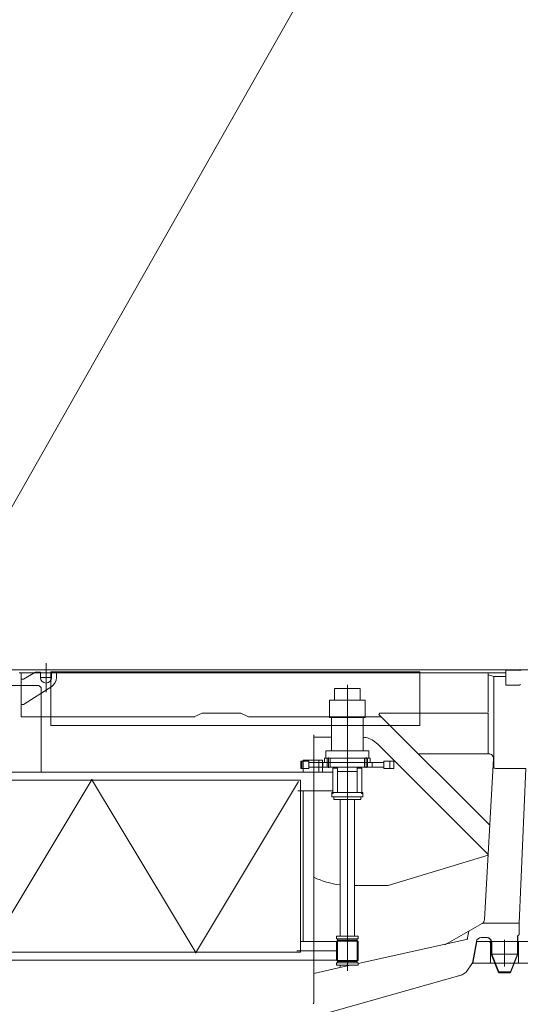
# Model space of a CAD drawing. Extents: x 34350 to 201729, y 12094 to 164960.
# Tile 55 of 70: x 185078 to 187148, y 18852 to 22923. Entities that reach past the tile are written whole.
import ezdxf

# ---------------------------------------------------------------- set-up
doc = ezdxf.new("R2010")
doc.units = 0
doc.header["$LTSCALE"] = 150
doc.header["$MEASUREMENT"] = 0
doc.linetypes.add('CENTER', pattern=[50.5, 30, -9, 2.5, -9])
for name, color, linetype in [('11', 251, 'Continuous'), ('129', 7, 'Continuous'), ('200', 7, 'Continuous'), ('5', 94, 'Continuous')]:
    doc.layers.add(name, color=color, linetype=linetype)

# ---------------------------------------------------------------- blocks, each defined once
blk = doc.blocks.new('*G39')
at = {"layer": '129', "color": 7, "linetype": 'Continuous', "lineweight": 9}
blk.add_line((185187.1, 20142.7), (185187.1, 20262.7), dxfattribs=at)
blk = doc.blocks.new('*G38')
at = {"layer": '11', "color": 251, "linetype": 'Continuous', "lineweight": 9}
for p, q in [((185084.1, 20235.1), (184818.6, 20235.1)), ((187274.1, 20235.1), (185084.1, 20235.1)), ((185076.1, 20223.1), (187087.6, 20223.1)), ((185084.1, 20041.1), (185084.1, 20223.1)), ((185084.1, 20223.1), (187014.3, 20223.1)), ((187004.3, 20223.1), (185084.1, 20223.1)), ((185084.1, 20223.1), (185084.1, 20215.1)), ((185084.1, 20215.1), (185084.1, 20041.1)), ((185084.1, 20191.2), (185084.1, 20196.2)), ((185084.1, 20196.2), (185094.1, 20196.2)), ((185094.1, 20196.2), (185144.1, 20225.7)), ((185123.6, 20213.6), (185144.1, 20225.7)), ((185144.1, 20225.7), (185164.6, 20225.7)), ((185144.1, 20225.7), (185164.6, 20225.7)), ((185164.6, 20225.7), (185164.6, 20213.6)), ((185164.6, 20225.7), (185164.6, 20213.6)), ((185164.6, 20213.6), (185164.6, 20202.7)), ((185164.6, 20202.7), (185187.1, 20202.7)), ((185187.1, 20202.7), (185209.6, 20202.7)), ((185207.6, 20227.1), (185207.6, 20005.1)), ((186732.7, 20227.1), (185207.6, 20227.1)), ((185209.6, 20213.6), (185209.6, 20225.7)), ((185209.6, 20225.7), (185230.1, 20225.7)), ((185209.6, 20213.6), (185209.6, 20225.7)), ((185209.6, 20225.7), (185230.1, 20225.7)), ((185209.6, 20202.7), (185209.6, 20213.6)), ((185230.1, 20225.7), (185230.1, 20202.7)), ((185230.1, 20225.7), (185230.1, 20213.6)), ((185294.7, 20223.1), (185260.5, 20223.1)), ((186174.6, 20223.1), (186140.4, 20223.1)), ((186693.6, 20223.1), (186763.6, 20223.1)), ((186732.7, 20005.1), (186732.7, 20227.1)), ((187087.6, 20223.1), (187006.3, 20223.1)), ((187014.3, 20223.1), (187014.3, 20060.1)), ((187087.6, 20223.1), (187016.3, 20223.1)), ((187038.3, 20208), (187016.3, 20214.7)), ((187038.3, 19829), (187038.3, 20208)), ((187038.3, 20208), (187087.6, 20208)), ((187087.6, 20231), (187087.6, 20175)), ((187144.6, 20234), (187090.6, 20234)), ((185152.3, 20170.1), (184688.2, 20170.1)), ((185084.1, 20091.2), (185084.1, 20191.2)), ((185210.5, 20166.6), (185094.1, 20091.2)), ((185122.3, 20170.1), (185137.3, 20170.1)), ((185137.3, 20170.1), (185152.3, 20170.1)), ((185167.3, 19811.2), (185167.3, 20155.1)), ((185207.6, 20167.1), (185211.6, 20167.1)), ((186432.7, 20158.1), (186380.2, 20158.1)), ((186380.2, 20158.1), (186380.2, 20110.1)), ((186485.2, 20158.1), (186432.7, 20158.1)), ((186485.2, 20110.1), (186485.2, 20158.1)), ((187090.6, 20172), (187144.6, 20172)), ((185094.1, 20091.2), (185084.1, 20091.2)), ((186359.2, 20038.1), (186359.2, 20110.1)), ((186359.2, 20110.1), (186506.2, 20110.1)), ((186380.2, 20110.1), (186485.2, 20110.1)), ((186506.2, 20110.1), (186506.2, 20038.1)), ((185802.5, 20041.1), (185084.1, 20041.1)), ((185832.6, 20055.6), (185799.2, 20041.1)), ((185992.6, 20055.6), (185832.6, 20055.6)), ((186024, 20041.1), (185992.6, 20055.6)), ((186572.8, 20041.1), (186024, 20041.1)), ((186506.2, 20038.1), (186359.2, 20038.1)), ((186367.7, 19900.1), (186367.7, 20038.1)), ((186367.7, 20038.1), (186497.7, 20038.1)), ((186497.7, 20038.1), (186497.7, 19900.1)), ((186563, 20050.9), (186567.2, 20055.1)), ((187021.6, 19592.3), (186563, 20050.9)), ((186567.2, 20055.1), (187014.3, 20055.1)), ((187014.3, 20055.1), (187014.3, 20041.1)), ((187014.3, 20041.1), (187014.3, 19887.9)), ((187038.3, 19829), (187038.3, 20070.3)), ((185207.6, 20005.1), (186732.7, 20005.1)), ((186293.8, 18857.6), (186293.8, 19966.6)), ((186293.8, 19956.5), (186367.7, 19956.5)), ((186558.3, 19927.2), (187014.8, 19470.7)), ((186527.7, 19869.1), (186337.7, 19869.1)), ((186337.7, 19869.1), (186337.7, 19851.1)), ((186343.7, 19869.1), (186343.7, 19900.1)), ((186343.7, 19900.1), (186521.7, 19900.1)), ((186432.7, 19869.1), (186343.7, 19869.1)), ((186349.2, 19851.1), (186349.2, 19869.1)), ((186361.2, 19851.1), (186361.2, 19869.1)), ((186497.7, 19900.1), (186367.7, 19900.1)), ((186521.7, 19869.1), (186432.7, 19869.1)), ((186504.2, 19869.1), (186504.2, 19851.1)), ((186516.2, 19869.1), (186516.2, 19851.1)), ((186521.7, 19900.1), (186521.7, 19869.1)), ((186527.7, 19851.1), (186527.7, 19869.1)), ((186726, 19887.9), (187017, 19887.9)), ((186240, 19827.1), (186240, 19857.1)), ((186240, 19857.1), (186244, 19857.1)), ((186273.8, 19857.1), (186244, 19857.1)), ((186244, 19857.1), (186244, 19827.1)), ((186250.6, 19811.2), (186250.6, 19861.2)), ((186250.6, 19861.2), (186330.1, 19861.2)), ((186273.8, 19827.1), (186273.8, 19857.1)), ((186273.8, 19851.1), (186582.9, 19851.1)), ((186582.9, 19833.1), (186273.8, 19833.1)), ((186314.3, 19811.1), (186314.3, 19861.2)), ((186330.1, 19861.2), (186330.1, 19811.2)), ((186330.7, 19851.1), (186330.7, 19833.1)), ((186534.7, 19851.1), (186330.7, 19851.1)), ((186330.7, 19833.1), (186534.7, 19833.1)), ((186337.7, 19851.1), (186527.7, 19851.1)), ((186349.2, 19833.1), (186349.2, 19851.1)), ((186350.2, 19851.1), (186360.1, 19851.1)), ((186361.2, 19833.1), (186361.2, 19851.1)), ((186372.7, 19728.1), (186372.7, 19828.1)), ((186372.7, 19828.1), (186391.7, 19828.1)), ((186391.4, 19827.2), (186391.4, 19833.1)), ((186391.4, 19833.1), (186398.5, 19833.1)), ((186391.7, 19828.1), (186391.7, 19815.1)), ((186473.9, 19833.1), (186466.8, 19833.1)), ((186473.7, 19815.1), (186473.7, 19828.1)), ((186473.7, 19828.1), (186492.7, 19828.1)), ((186473.9, 19827.2), (186473.9, 19833.1)), ((186492.7, 19828.1), (186492.7, 19728.1)), ((186504.2, 19851.1), (186504.2, 19833.1)), ((186516.2, 19851.1), (186516.2, 19833.1)), ((186534.7, 19833.1), (186534.7, 19851.1)), ((186582.9, 19827.1), (186582.9, 19857.1)), ((186582.9, 19857.1), (186607.8, 19857.1)), ((186624.6, 19857.1), (186607.8, 19857.1)), ((186607.8, 19857.1), (186607.8, 19827.1)), ((186624.6, 19827.1), (186624.6, 19857.1)), ((187037, 19866.7), (186999.8, 19202.2)), ((184954.8, 19811.2), (185143.9, 19811.2)), ((185143.9, 19811.2), (186228.6, 19811.2)), ((186228.6, 19811.2), (186233.3, 19811.2)), ((186372.6, 19811.2), (186233.3, 19811.2)), ((186244, 19827.1), (186240, 19827.1)), ((186244, 19827.1), (186273.8, 19827.1)), ((186330.1, 19811.2), (186250.6, 19811.2)), ((186391.4, 19734.1), (186391.4, 19827.2)), ((186391.7, 19815.1), (186473.7, 19815.1)), ((186473.9, 19827.2), (186473.9, 19734.1)), ((186492.7, 19735.1), (186492.7, 19811.2)), ((186607.8, 19827.1), (186582.9, 19827.1)), ((186607.8, 19827.1), (186624.6, 19827.1)), ((187049.3, 19827.1), (187170.2, 19827.1)), ((187049.3, 19827.1), (187170.2, 19827.1)), ((187142.5, 19187.9), (187170.2, 19827.1)), ((186238.9, 19778.1), (184944, 19778.1)), ((186238.9, 19778.1), (186238.9, 19068.1)), ((186233.3, 19735.1), (186228.5, 19735.1)), ((186233.3, 19735.1), (186372.6, 19735.1)), ((186238.9, 19735), (186250.2, 19735)), ((186250.2, 19735), (186250.2, 19111.2)), ((186368.7, 19710.1), (186368.7, 19723.1)), ((186368.7, 19723.1), (186374.2, 19723.1)), ((186496.7, 19710.1), (186368.7, 19710.1)), ((186492.7, 19728.1), (186372.7, 19728.1)), ((186374.2, 19723.1), (186374.2, 19728.1)), ((186374.2, 19728.1), (186391.4, 19728.1)), ((186376.7, 19710.1), (186376.7, 19698.1)), ((186488.7, 19710.1), (186376.7, 19710.1)), ((186391.4, 19734.1), (186391.4, 19728.1)), ((186391.4, 19728.1), (186398.5, 19728.1)), ((186391.4, 19728.1), (186473.9, 19728.1)), ((186466.8, 19728.1), (186398.5, 19728.1)), ((186473.9, 19728.1), (186466.8, 19728.1)), ((186473.9, 19734.1), (186473.9, 19728.1)), ((186473.9, 19728.1), (186491.2, 19728.1)), ((186488.7, 19698.1), (186488.7, 19710.1)), ((186491.2, 19728.1), (186491.2, 19723.1)), ((186491.2, 19723.1), (186496.7, 19723.1)), ((186496.7, 19723.1), (186496.7, 19710.1)), ((186376.7, 19698.1), (186488.7, 19698.1)), ((186402.5, 19202.3), (186402.5, 19698.1)), ((186462.8, 19698.1), (186462.8, 19135.5)), ((187015.4, 19468.8), (186601.6, 19343.1)), ((186601.6, 19343.1), (186462.8, 19343.1)), ((186402.5, 19135.5), (186402.5, 19202.3)), ((186989.8, 19186), (186836.2, 19097.5)), ((187143.2, 19187.9), (186992.1, 19187.9)), ((187143.2, 19139.1), (187143.2, 19187.9)), ((186402.5, 19135.5), (186402.5, 19133.1)), ((186462.8, 19135.5), (186462.8, 19133.1)), ((186934.5, 19154.1), (186928.5, 19120.3)), ((186250.2, 19111.2), (186238.9, 19111.2)), ((186238.9, 19111.2), (186388.2, 19111.2)), ((186477.7, 19133.1), (186387.7, 19133.1)), ((186387.7, 19133.1), (186387.7, 19123.1)), ((186387.7, 19123.1), (186477.7, 19123.1)), ((186388.2, 19113.1), (186388.2, 19033.1)), ((186477.1, 19113.1), (186388.2, 19113.1)), ((186391.4, 19117.2), (186391.4, 19123.1)), ((186391.4, 19123.1), (186398.5, 19123.1)), ((186391.4, 19029.1), (186391.4, 19117.2)), ((186391.4, 19117.2), (186473.9, 19117.2)), ((186402.5, 19133.1), (186405.4, 19133.1)), ((186460.2, 19113.1), (186405.2, 19113.1)), ((186459.9, 19133.1), (186405.4, 19133.1)), ((186462.8, 19133.1), (186459.9, 19133.1)), ((186473.9, 19123.1), (186466.8, 19123.1)), ((186473.9, 19117.2), (186473.9, 19123.1)), ((186473.9, 19117.2), (186473.9, 19029.1)), ((186477.1, 19033.1), (186477.1, 19113.1)), ((186477.1, 19111.2), (186477.1, 19035.1)), ((186477.7, 19123.1), (186477.7, 19133.1)), ((186930.6, 19120.8), (186477.7, 19020.5)), ((186950.6, 19023.1), (186966.2, 19111.4)), ((186985.9, 19127.9), (187007.6, 19127.9)), ((187027.6, 19107.9), (187027.6, 19059.1)), ((187029.6, 19107.9), (187029.6, 19059.5)), ((187135.5, 19059.1), (187135.5, 19129.9)), ((187137.6, 19059.1), (187137.6, 19129.1)), ((186238.9, 19068.1), (184944, 19068.1)), ((187027.6, 19059.1), (187056.6, 18985.9)), ((187029.6, 19059.5), (187058.8, 18985.9)), ((187029.8, 19059.1), (187135.5, 19059.1)), ((187106.5, 18985.9), (187135.5, 19059.1)), ((187108.6, 18985.9), (187137.6, 19059.1)), ((187135.6, 19059.5), (187137.6, 19059.1)), ((185168.6, 19035.1), (184953.9, 19035.1)), ((185348.4, 19035.1), (185168.6, 19035.1)), ((186229.3, 19035.1), (185348.4, 19035.1)), ((186233.3, 19035.1), (186228.5, 19035.1)), ((186388.2, 19035.1), (186233.3, 19035.1)), ((186387.7, 19013.1), (186387.7, 19023.1)), ((186387.7, 19023.1), (186477.7, 19023.1)), ((186388.2, 19033.1), (186477.1, 19033.1)), ((186391.4, 19029.1), (186473.9, 19029.1)), ((186391.4, 19029.1), (186391.4, 19023.1)), ((186391.4, 19023.1), (186398.5, 19023.1)), ((186466.8, 19023.1), (186398.5, 19023.1)), ((186460.2, 19033.1), (186405.2, 19033.1)), ((186473.9, 19023.1), (186466.8, 19023.1)), ((186473.9, 19029.1), (186473.9, 19023.1)), ((186477.7, 19023.1), (186477.7, 19013.1)), ((186924.5, 18985.4), (186950.6, 19023.1)), ((184627.6, 18332.1), (186907.9, 18973.2)), ((186444.3, 19013.1), (186293.8, 18979.8)), ((186477.7, 19013.1), (186387.7, 19013.1)), ((186402.5, 19003.9), (186402.5, 19013.1)), ((186894.3, 18969.4), (186907.9, 18973.2)), ((186924.5, 18985.4), (186907.9, 18973.2)), ((187058.8, 18985.9), (187056.6, 18985.9)), ((187056.6, 18985.9), (187060.3, 18981.9)), ((187056.6, 18985.9), (187060.3, 18981.9)), ((187058.8, 18985.9), (187106.5, 18985.9)), ((187060.3, 18981.9), (187058.8, 18985.9)), ((187060.3, 18981.9), (187104.9, 18981.9)), ((187104.9, 18981.9), (187106.5, 18985.9)), ((187108.6, 18985.9), (187104.9, 18981.9)), ((187104.9, 18981.9), (187108.6, 18985.9)), ((187106.5, 18985.9), (187108.6, 18985.9)), ((186293.8, 18857.6), (186290.8, 18853.8)), ((186290.8, 18853.8), (186293.8, 18857.6))]:
    blk.add_line(p, q, dxfattribs=at)
at = {"layer": '11', "color": 251, "linetype": 'CENTER', "lineweight": 9}
for p, q in [((186432.7, 19740.2), (186432.7, 20173.5)), ((186355.2, 19829.7), (186355.2, 19873)), ((186432.7, 19686.4), (186432.7, 19877.3)), ((186432.7, 19851.1), (186432.7, 19869.1)), ((186510.2, 19830.1), (186510.2, 19874)), ((186432.7, 19700.4), (186432.7, 19864.3)), ((186432.7, 19750.5), (186432.7, 19857.6)), ((186432.7, 19723.3), (186432.7, 19835.4)), ((186432.7, 19828.7), (186432.7, 19020.1)), ((186432.7, 19020.1), (186432.7, 19828.7)), ((184951.7, 19073.1), (185378.2, 19783.1)), ((185807.8, 19063.1), (185375.1, 19783.1)), ((186231.2, 19773.1), (185804.7, 19063.1)), ((186368.7, 19723.1), (186368.7, 19728.1)), ((186368.7, 19728.1), (186496.7, 19728.1)), ((186432.7, 19710.1), (186432.7, 19133.1)), ((186496.7, 19728.1), (186496.7, 19723.1)), ((186432.7, 18999.3), (186432.7, 19155.3)), ((186432.7, 18990.4), (186432.7, 19154.3)), ((186223.6, 19073.1), (186388.2, 19073.1))]:
    blk.add_line(p, q, dxfattribs=at)
at = {"layer": '11', "color": 251, "linetype": 'Continuous', "lineweight": 9}
for points in [[(186497.7, 19956), (186503.6, 19955.8), (186509.7, 19954.9), (186515.9, 19953.5), (186522.2, 19951.4), (186528.5, 19948.7), (186534.8, 19945.4), (186540.9, 19941.6), (186547, 19937.2), (186552.8, 19932.4), (186558.3, 19927.2)], [(187135.5, 19129.9), (187135.7, 19131.2), (187136.1, 19132.5), (187136.7, 19133.7), (187137.4, 19134.9), (187138.1, 19135.9), (187139, 19136.8), (187140, 19137.6), (187141, 19138.2), (187142.1, 19138.7), (187143.2, 19139.1)], [(187007.6, 19127.9), (187010.8, 19127.8), (187013.9, 19127.3), (187017, 19126.2), (187019.9, 19124.7), (187022.5, 19122.7), (187024.8, 19120.3), (187026.7, 19117.6), (187028.2, 19114.6), (187029.2, 19111.3), (187029.6, 19107.9)]]:
    blk.add_lwpolyline(points, dxfattribs=at)
for centre, radius, start, end in [((185187.1, 20202.7), 22.5, 180, 0), ((185187.1, 20202.7), 43, -57.0602, -0.0014), ((187090.6, 20231), 3, 90, 180), ((187144.6, 20231), 3, 0, 89.9417), ((185152.3, 20155.1), 15, 36.8699, 90), ((185152.3, 20155.1), 15, 0.0009, 36.8568), ((187090.6, 20175), 3, 180, -89.7665), ((187144.6, 20175), 3, -90, -0.1165), ((187017, 19867.9), 20, -3.2462, 90), ((187049.3, 19860.1), 33, -115.6859, -90), ((186447.4, 19708.1), 365, -114.8836, -97.0662), ((186979.8, 19203.3), 20, -60.0192, -3.2482), ((187147.6, 19130.1), 10, 116.0775, -174.18), ((186985.9, 19107.9), 20, 90.0011, 169.9931), ((187007.6, 19107.9), 20, -0.0026, 90)]:
    blk.add_arc(centre, radius, start, end, dxfattribs=at)
at = {"layer": '200', "color": 7, "linetype": 'Continuous', "lineweight": 9}
for p, q in [((185084.1, 20215.6), (185084.1, 20215.1)), ((186250.6, 19816.6), (186250.6, 19816.7)), ((186330.1, 19816.6), (186330.1, 19816.7))]:
    blk.add_line(p, q, dxfattribs=at)
at = {"layer": '5', "color": 94, "linetype": 'Continuous', "lineweight": 9}
for p, q in [((186398.4, 19833.1), (186398.4, 19833.1)), ((186466.9, 19728.1), (186466.9, 19728.2)), ((186466.9, 19123.1), (186466.9, 19123.1)), ((186466.9, 19023.1), (186466.9, 19023.2))]:
    blk.add_line(p, q, dxfattribs=at)
at = {"color": 7, "linetype": 'Continuous', "lineweight": 9}
blk.add_blockref('*G39', (0, 0), dxfattribs=at)
blk = doc.blocks.new('*G41')
at = {"layer": '11', "color": 251, "linetype": 'Continuous', "lineweight": 9}
for p, q in [((186952.1, 19022.1), (186968, 19112.1)), ((186968, 19112.1), (187158.3, 19112.1)), ((187457.6, 19022.1), (186952.1, 19022.1))]:
    blk.add_line(p, q, dxfattribs=at)
at = {"layer": '11', "color": 251, "linetype": 'CENTER', "lineweight": 9}
for p, q in [((186968, 19112.1), (186952.1, 19022.1)), ((186968, 19112.1), (186952.1, 19022.1)), ((187158.3, 19112.1), (186968, 19112.1)), ((187019.6, 19112.1), (186968, 19112.1)), ((187024.6, 19107.1), (187019.6, 19112.1)), ((187023.4, 19112.1), (187141.8, 19112.1)), ((187024.6, 19022.1), (187024.6, 19107.1)), ((187082.6, 19008.3), (187082.6, 19118.3)), ((187082.6, 19118.3), (187082.6, 19008.3)), ((187140.6, 19022.1), (187140.6, 19112.1)), ((187140.6, 19112.1), (187457.6, 19112.1)), ((186952.1, 19022.1), (187457.6, 19022.1)), ((186952.1, 19022.1), (187026.1, 19022.1)), ((187457.6, 19022.1), (187024.6, 19022.1)), ((187026.1, 19022.1), (187140.6, 19022.1))]:
    blk.add_line(p, q, dxfattribs=at)

msp = doc.modelspace()

# ---------------------------------------------------------------- linework, layer by layer
at = {"layer": '11', "color": 251, "linetype": 'Continuous', "lineweight": 9}
msp.add_line((191118.9, 31619.7), (184740, 20370), dxfattribs=at)

# ---------------------------------------------------------------- block references
at = {"color": 7, "linetype": 'Continuous', "lineweight": 9}
for name in ['*G41', '*G38']:
    msp.add_blockref(name, (0, 0), dxfattribs=at)

doc.saveas('drawing.dxf')
